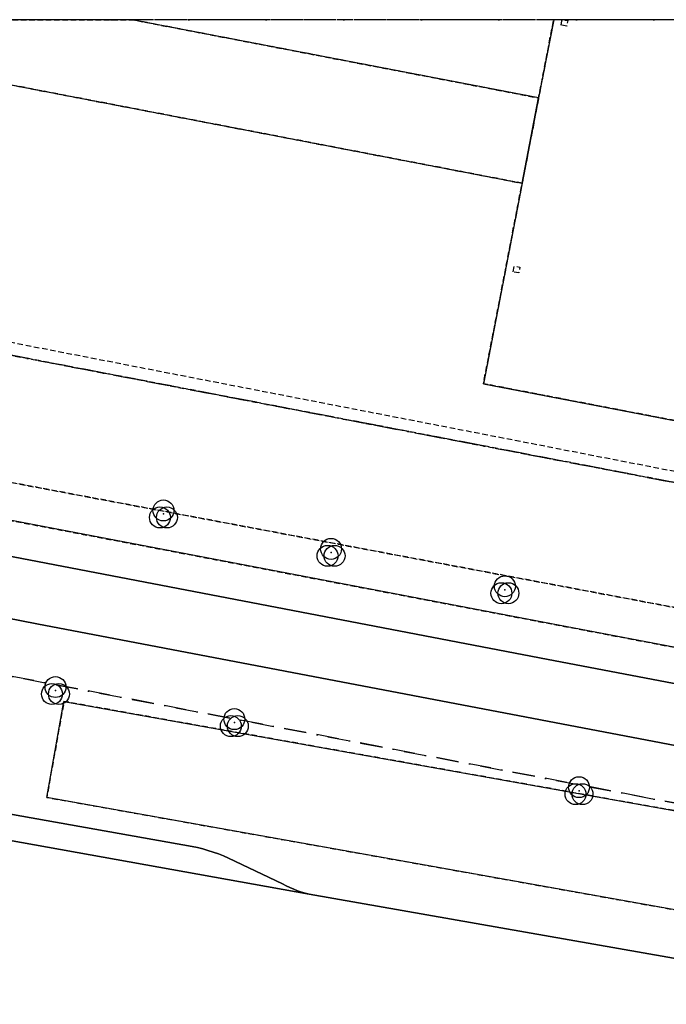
# Model space of a CAD drawing. Header units: millimetres. Extents: x 147731170 to 148246816, y 410327848 to 410827848.
# Tile 31 of 79: x 147770898 to 147807972, y 410771392 to 410827848. Entities that reach past the tile are written whole.
import ezdxf

# ---------------------------------------------------------------- set-up
doc = ezdxf.new("R2010")
doc.units = ezdxf.units.MM
doc.header["$LTSCALE"] = 100
for name, pattern in [('BORDER', [44.45, 12.7, -6.35, 12.7, -6.35, 0, -6.35]), ('HIDDEN', [9.525, 6.35, -3.175]), ('HIDDEN2', [4.7625, 3.175, -1.5875])]:
    doc.linetypes.add(name, pattern=pattern)
for name, color, linetype in [('BEGROEIDTERREINDEEL', 3, 'HIDDEN2'), ('ONBEGROEIDTERREINDEEL', 15, 'HIDDEN2'), ('ONDERSTEUNENDWEGDEEL', 7, 'Continuous'), ('PAND', 240, 'Continuous'), ('PERCEEL', 210, 'BORDER'), ('RASTERVERDELING', 8, 'HIDDEN'), ('SCHEIDING', 14, 'HIDDEN2'), ('VEGETATIEOBJECT', 92, 'Continuous'), ('WATERDEEL', 5, 'Continuous'), ('WEGDEEL', 8, 'Continuous')]:
    doc.layers.add(name, color=color, linetype=linetype)

# ---------------------------------------------------------------- blocks, each defined once
blk = doc.blocks.new('VEGETATIEOBJECT')
for centre in [(0, 200), (-200, -200), (200, -200)]:
    blk.add_circle(centre, 600)
blk.add_point((0, 0))

msp = doc.modelspace()

# ---------------------------------------------------------------- linework, layer by layer
at = {"layer": 'BEGROEIDTERREINDEEL', "flags": 128}
for points in [[(147755938, 410804038), (147830658, 410789959), (147832066, 410789681), (147833308, 410796429), (147832526, 410796689), (147831868, 410796815), (147756803, 410811217), (147755938, 410804038)], [(147737495, 410805499), (147737932, 410805386), (147738371, 410805278), (147738811, 410805176), (147739252, 410805079), (147739694, 410804988), (147740138, 410804902), (147740582, 410804821), (147769218, 410799355), (147801388, 410793204), (147831545, 410787461), (147831493, 410787302), (147831623, 410787277), (147832066, 410789681), (147830658, 410789959), (147755938, 410804038), (147740660, 410806916), (147737783, 410807534), (147737495, 410805499)], [(147843565, 410776207), (147773436, 410788757), (147772451, 410783256), (147837000, 410771704), (147843565, 410776207)]]:
    msp.add_lwpolyline(points, dxfattribs=at)
at = {"layer": 'ONBEGROEIDTERREINDEEL', "flags": 128}
for points in [[(147833308, 410796429), (147833432, 410797105), (147833955, 410799947), (147797489, 410806978), (147799707, 410818470), (147766406, 410824876), (147766877, 410827324), (147766978, 410827848), (147777339, 410827848), (147800651, 410823361), (147801517, 410827848), (147760146, 410827848), (147757218, 410811915), (147756803, 410811217), (147831868, 410796815), (147832526, 410796689), (147833308, 410796429)], [(147839247, 410827492), (147837401, 410827848), (147801517, 410827848), (147800651, 410823361), (147799707, 410818470), (147797489, 410806978), (147833955, 410799947), (147840644, 410798657), (147841150, 410801288), (147842222, 410806855), (147844805, 410820277), (147845286, 410820182), (147846475, 410826326), (147846770, 410827848), (147839314, 410827848), (147839247, 410827492)], [(147801936, 410827535), (147801985, 410827790), (147801996, 410827848), (147802055, 410827848), (147802322, 410827797), (147802260, 410827473), (147801936, 410827535)], [(147799195, 410813388), (147799256, 410813717), (147799580, 410813652), (147799519, 410813328), (147799195, 410813388)]]:
    msp.add_lwpolyline(points, dxfattribs=at)
at = {"layer": 'ONDERSTEUNENDWEGDEEL', "flags": 128}
for points in [[(147850788, 410778161), (147771884, 410793216), (147761510, 410795242)], [(147843565, 410776207), (147837000, 410771704), (147772451, 410783256), (147773436, 410788757), (147843565, 410776207)], [(147758443, 410784422), (147780781, 410780447), (147781088, 410780380), (147781393, 410780303), (147781695, 410780216), (147781994, 410780119), (147782290, 410780013), (147782582, 410779897), (147782870, 410779772), (147785976, 410778290), (147786183, 410778183), (147786395, 410778083), (147786610, 410777991), (147786828, 410777907), (147787049, 410777831), (147787272, 410777764), (147787498, 410777704), (147840697, 410768357)]]:
    msp.add_lwpolyline(points, dxfattribs=at)
at = {"layer": 'PAND', "flags": 128}
msp.add_lwpolyline([(147801517, 410827848), (147800651, 410823361), (147799707, 410818470), (147797489, 410806978), (147833955, 410799947), (147839247, 410827492), (147839314, 410827848), (147801517, 410827848)], dxfattribs=at)
at = {"layer": 'PERCEEL', "flags": 128}
for points in [[(147731816, 410797579), (147806992, 410783211), (147849186, 410775231), (147896410, 410766122), (147933523, 410759121), (147965231, 410752973), (147986823, 410747743), (147991708, 410745906), (147991864, 410746883), (147991956, 410748655), (147991302, 410754632), (147991196, 410756643), (147991220, 410758640), (147991405, 410760650), (147991643, 410762636), (147992003, 410764617), (147992494, 410766554), (147993188, 410768454), (148018081, 410826457), (148018432, 410827394), (148018551, 410827848), (147993530, 410827848), (147978321, 410792442), (147968917, 410770550), (147858834, 410791642), (147853341, 410792695), (147852763, 410792806), (147840403, 410795177), (147840388, 410795098), (147838609, 410785896), (147831463, 410787308), (147831536, 410787681), (147830358, 410787911), (147830435, 410788304), (147831612, 410788071), (147833262, 410796480), (147833275, 410796545), (147756803, 410811217), (147758808, 410827848), (147731816, 410827848), (147731816, 410797579)], [(147833275, 410796545), (147840403, 410795177), (147852763, 410792806), (147853341, 410792695), (147857712, 410815305), (147857300, 410827848), (147758808, 410827848), (147756803, 410811217), (147833275, 410796545)], [(147731816, 410557429), (147739184, 410550715), (147743608, 410546683), (147745553, 410544911), (147806057, 410489776), (147820962, 410476194), (147833761, 410473437), (147864868, 410470702), (147887042, 410468695), (147889280, 410468722), (147889180, 410468781), (147885967, 410470779), (147882797, 410472842), (147879670, 410474971), (147876587, 410477165), (147873551, 410479422), (147870563, 410481741), (147861137, 410489234), (147858302, 410491565), (147855515, 410493954), (147852779, 410496400), (147850093, 410498901), (147847459, 410501457), (147844878, 410504067), (147833540, 410515379), (147830656, 410518158), (147827732, 410520895), (147824767, 410523588), (147817362, 410530327), (147814444, 410533072), (147811572, 410535866), (147808748, 410538709), (147805973, 410541599), (147803247, 410544535), (147790647, 410558339), (147783252, 410566441), (147816591, 410595343), (147818011, 410599033), (147851533, 410627456), (147853137, 410630098), (147865327, 410639289), (147865338, 410639297), (147864837, 410639948), (147864802, 410639993), (147863794, 410641305), (147899558, 410668880), (147939554, 410699692), (147939580, 410699669), (147945395, 410704135), (147952550, 410709650), (147954726, 410709238), (147954762, 410709231), (147967817, 410706824), (147971413, 410706161), (147988277, 410703054), (147998437, 410701813), (147999144, 410701705), (148026887, 410671549), (148040397, 410656826), (148040469, 410656889), (148049034, 410647103), (148055826, 410639399), (148065960, 410627823), (148065932, 410627787), (148073607, 410619017), (148080915, 410610630), (148082093, 410611648), (148083234, 410612634), (148083288, 410612681), (148089815, 410605254), (148101146, 410592361), (148115356, 410576112), (148115204, 410575963), (148124565, 410565341), (148129740, 410559446), (148127296, 410557236), (148124443, 410554655), (148132486, 410545629), (148139507, 410537708), (148144184, 410532207), (148137438, 410525343), (148137928, 410524786), (148147143, 410529998), (148148144, 410530628), (148151552, 410532743), (148160825, 410538289), (148168654, 410546537), (148180765, 410559458), (148183890, 410556241), (148186392, 410558246), (148185863, 410558994), (148184412, 410557953), (148175571, 410570342), (148176980, 410571347), (148170049, 410581086), (148166704, 410576538), (148166459, 410576205), (148165491, 410574889), (148110157, 410652969), (148096074, 410646832), (148037169, 410709724), (148036507, 410710484), (148035143, 410711938), (148033699, 410713319), (148032209, 410714661), (148030677, 410715948), (148029086, 410717152), (148027446, 410718314), (148025768, 410719392), (148024024, 410720380), (148022261, 410721332), (148020471, 410722224), (148018659, 410723069), (147995875, 410733425), (147995417, 410733657), (147994976, 410733921), (147994931, 410733845), (147986316, 410737761), (147986362, 410737876), (147986784, 410737711), (147987228, 410737616), (147987681, 410737595), (147988131, 410737646), (147988568, 410737770), (147988978, 410737963), (147989352, 410738219), (147989680, 410738532), (147989953, 410738894), (147990164, 410739296), (147990873, 410741444), (147991480, 410744476), (147991708, 410745906), (147986823, 410747743), (147965231, 410752973), (147933523, 410759121), (147896410, 410766122), (147849186, 410775231), (147806992, 410783211), (147731816, 410797579), (147731816, 410557429)]]:
    msp.add_lwpolyline(points, dxfattribs=at)
at = {"layer": 'RASTERVERDELING', "flags": 128}
msp.add_lwpolyline([(147731816, 410327848), (148231816, 410327848), (148231816, 410827848), (147731816, 410827848), (147731816, 410327848)], dxfattribs=at)
at = {"layer": 'SCHEIDING', "flags": 128}
for points in [[(147800651, 410823361), (147777339, 410827848)], [(147766406, 410824876), (147799707, 410818470)], [(147757218, 410811915), (147833432, 410797105)]]:
    msp.add_lwpolyline(points, dxfattribs=at)
at = {"layer": 'WATERDEEL', "flags": 128}
msp.add_lwpolyline([(147799707, 410818470), (147800651, 410823361), (147777339, 410827848), (147766978, 410827848), (147766877, 410827324), (147766406, 410824876), (147799707, 410818470)], dxfattribs=at)
at = {"layer": 'WEGDEEL', "flags": 128}
for points in [[(147740582, 410804821), (147740138, 410804902), (147739694, 410804988), (147739252, 410805079), (147738811, 410805176), (147738371, 410805278), (147737932, 410805386), (147737495, 410805499), (147735093, 410806224), (147732746, 410807110), (147731816, 410807536), (147731816, 410805347), (147733383, 410804701), (147735820, 410803875), (147738305, 410803209), (147740828, 410802704), (147765325, 410798047), (147800700, 410791264), (147851435, 410781590)], [(147851435, 410781590), (147800700, 410791264), (147765325, 410798047), (147740828, 410802704), (147738305, 410803209), (147735820, 410803875), (147733383, 410804701), (147731816, 410805347), (147731816, 410801446), (147733686, 410800764), (147736426, 410799968), (147739213, 410799358), (147750408, 410797224), (147761510, 410795242), (147771884, 410793216), (147850788, 410778161)], [(147851759, 410783600), (147838803, 410786068), (147838762, 410785888), (147838693, 410785901), (147831623, 410787277), (147831493, 410787302), (147831545, 410787461), (147801388, 410793204), (147769218, 410799355), (147740582, 410804821)], [(147751300, 410784210), (147787498, 410777704), (147787272, 410777764), (147787049, 410777831), (147786828, 410777907), (147786610, 410777991), (147786395, 410778083), (147786183, 410778183), (147785976, 410778290), (147782870, 410779772), (147782582, 410779897), (147782290, 410780013), (147781994, 410780119), (147781695, 410780216), (147781393, 410780303), (147781088, 410780380), (147780781, 410780447), (147758443, 410784422)], [(147845392, 410768825), (147844895, 410768635), (147844387, 410768478), (147843869, 410768356), (147843344, 410768268), (147842815, 410768215), (147842283, 410768198), (147841751, 410768216), (147841222, 410768269), (147840697, 410768357), (147787498, 410777704), (147751300, 410784210)]]:
    msp.add_lwpolyline(points, dxfattribs=at)

# ---------------------------------------------------------------- block references
at = {"layer": 'VEGETATIEOBJECT'}
for p in [(147779140, 410799508), (147788750, 410797305), (147798717, 410795162), (147772950, 410789384), (147783205, 410787544), (147802967, 410783641)]:
    msp.add_blockref('VEGETATIEOBJECT', p, dxfattribs=at)

doc.saveas('drawing.dxf')
